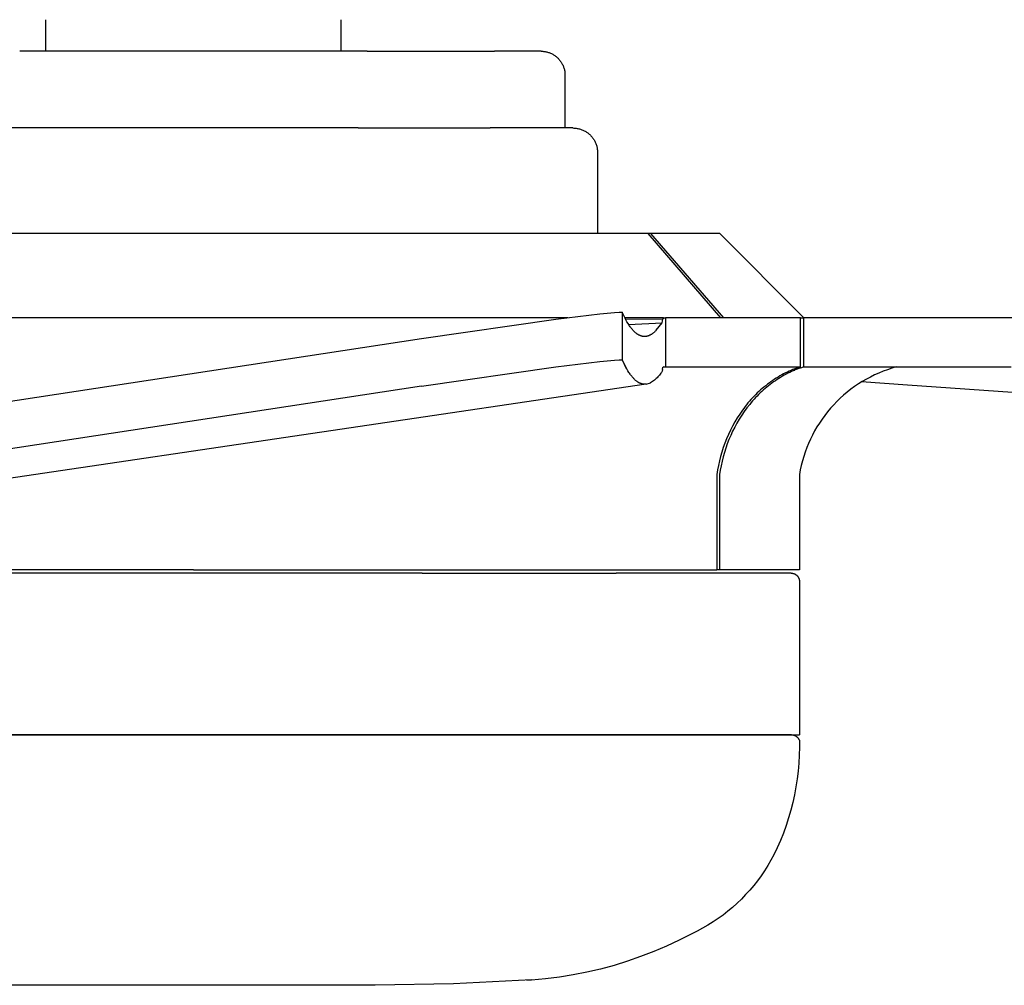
# Model space of a CAD drawing. Header units: millimetres. Extents: x -4170 to -1673, y 3725 to 5351.
# Tile 4 of 49: x -3611 to -3489, y 3725 to 3845. Entities that reach past the tile are written whole.
import ezdxf

# ---------------------------------------------------------------- set-up
doc = ezdxf.new("R2010")
doc.units = ezdxf.units.MM
doc.layers.add('Make2D$Visible$Curvas', color=7, linetype='Continuous')

msp = doc.modelspace()

# ---------------------------------------------------------------- linework, layer by layer
at = {"layer": 'Make2D$Visible$Curvas', "color": 250, "lineweight": -3, "true_color": 0x111111}
for p, q in [((-3607.81, 3840.84), (-3607.81, 3844.74)), ((-3607.81, 3844.74), (-3607.81, 3844.74)), ((-3571.3, 3844.74), (-3571.3, 3840.84)), ((-3589.55, 3840.84), (-3611.06, 3840.84)), ((-3568.04, 3840.84), (-3589.55, 3840.84)), ((-3589.55, 3840.83), (-3589.55, 3840.84)), ((-3568.04, 3840.84), (-3552.29, 3840.84)), ((-3546.53, 3840.84), (-3552.29, 3840.84)), ((-3546.53, 3840.84), (-3546.43, 3840.83)), ((-3546.43, 3840.83), (-3546.33, 3840.83)), ((-3546.33, 3840.83), (-3546.23, 3840.82)), ((-3546.23, 3840.82), (-3546.13, 3840.81)), ((-3546.13, 3840.81), (-3546.03, 3840.79)), ((-3546.03, 3840.79), (-3545.93, 3840.77)), ((-3545.93, 3840.77), (-3545.83, 3840.75)), ((-3545.83, 3840.75), (-3545.73, 3840.73)), ((-3545.73, 3840.73), (-3545.63, 3840.7)), ((-3545.63, 3840.7), (-3545.54, 3840.67)), ((-3545.54, 3840.67), (-3545.44, 3840.63)), ((-3545.44, 3840.63), (-3545.35, 3840.59)), ((-3545.35, 3840.59), (-3545.26, 3840.55)), ((-3545.26, 3840.55), (-3545.17, 3840.5)), ((-3545.17, 3840.5), (-3545.08, 3840.46)), ((-3545.08, 3840.46), (-3544.99, 3840.41)), ((-3544.99, 3840.41), (-3544.9, 3840.35)), ((-3544.9, 3840.35), (-3544.82, 3840.29)), ((-3544.82, 3840.29), (-3544.74, 3840.23)), ((-3544.74, 3840.23), (-3544.66, 3840.17)), ((-3544.66, 3840.17), (-3544.58, 3840.11)), ((-3544.58, 3840.11), (-3544.51, 3840.04)), ((-3544.51, 3840.04), (-3544.43, 3839.97)), ((-3544.43, 3839.97), (-3544.36, 3839.9)), ((-3544.36, 3839.9), (-3544.3, 3839.82)), ((-3544.3, 3839.82), (-3544.23, 3839.74)), ((-3544.23, 3839.74), (-3544.17, 3839.66)), ((-3544.17, 3839.66), (-3544.11, 3839.58)), ((-3544.11, 3839.58), (-3544.05, 3839.5)), ((-3544.05, 3839.5), (-3544, 3839.41)), ((-3544, 3839.41), (-3543.95, 3839.33)), ((-3543.95, 3839.33), (-3543.9, 3839.24)), ((-3543.9, 3839.24), (-3543.85, 3839.15)), ((-3543.85, 3839.15), (-3543.81, 3839.05)), ((-3543.81, 3839.05), (-3543.77, 3838.96)), ((-3543.77, 3838.96), (-3543.74, 3838.87)), ((-3543.74, 3838.87), (-3543.7, 3838.77)), ((-3543.7, 3838.77), (-3543.68, 3838.67)), ((-3543.68, 3838.67), (-3543.65, 3838.57)), ((-3543.65, 3838.57), (-3543.63, 3838.48)), ((-3543.63, 3838.48), (-3543.61, 3838.38)), ((-3543.61, 3838.38), (-3543.59, 3838.28)), ((-3543.59, 3838.28), (-3543.58, 3838.18)), ((-3543.58, 3838.18), (-3543.57, 3838.08)), ((-3543.57, 3838.08), (-3543.57, 3837.97)), ((-3543.57, 3837.97), (-3543.57, 3837.87)), ((-3543.57, 3837.87), (-3543.57, 3831.34)), ((-3609.93, 3831.34), (-3626.27, 3831.34)), ((-3589.55, 3831.34), (-3609.93, 3831.34)), ((-3569.17, 3831.34), (-3589.55, 3831.34)), ((-3589.55, 3831.33), (-3589.55, 3831.33)), ((-3569.17, 3831.34), (-3552.83, 3831.34)), ((-3542.59, 3831.34), (-3552.83, 3831.34)), ((-3542.59, 3831.34), (-3542.48, 3831.33)), ((-3542.48, 3831.33), (-3542.38, 3831.33)), ((-3542.38, 3831.33), (-3542.27, 3831.32)), ((-3542.27, 3831.32), (-3542.17, 3831.31)), ((-3542.17, 3831.31), (-3542.07, 3831.29)), ((-3542.07, 3831.29), (-3541.97, 3831.27)), ((-3541.97, 3831.27), (-3541.86, 3831.25)), ((-3541.86, 3831.25), (-3541.76, 3831.22)), ((-3541.76, 3831.22), (-3541.66, 3831.19)), ((-3541.66, 3831.19), (-3541.57, 3831.16)), ((-3541.57, 3831.16), (-3541.47, 3831.12)), ((-3541.47, 3831.12), (-3541.37, 3831.08)), ((-3541.37, 3831.08), (-3541.28, 3831.04)), ((-3541.28, 3831.04), (-3541.18, 3831)), ((-3541.18, 3831), (-3541.09, 3830.95)), ((-3541.09, 3830.95), (-3541, 3830.89)), ((-3541, 3830.89), (-3540.91, 3830.84)), ((-3540.91, 3830.84), (-3540.83, 3830.78)), ((-3540.83, 3830.78), (-3540.74, 3830.72)), ((-3540.74, 3830.72), (-3540.66, 3830.65)), ((-3540.66, 3830.65), (-3540.58, 3830.59)), ((-3540.58, 3830.59), (-3540.51, 3830.52)), ((-3540.51, 3830.52), (-3540.43, 3830.44)), ((-3540.43, 3830.44), (-3540.36, 3830.37)), ((-3540.36, 3830.37), (-3540.29, 3830.29)), ((-3540.29, 3830.29), (-3540.22, 3830.21)), ((-3540.22, 3830.21), (-3540.16, 3830.13)), ((-3540.16, 3830.13), (-3540.1, 3830.05)), ((-3540.1, 3830.05), (-3540.04, 3829.96)), ((-3540.04, 3829.96), (-3539.98, 3829.87)), ((-3539.98, 3829.87), (-3539.93, 3829.78)), ((-3539.93, 3829.78), (-3539.88, 3829.69)), ((-3539.88, 3829.69), (-3539.83, 3829.6)), ((-3539.83, 3829.6), (-3539.79, 3829.5)), ((-3539.79, 3829.5), (-3539.75, 3829.41)), ((-3539.75, 3829.41), (-3539.72, 3829.31)), ((-3539.72, 3829.31), (-3539.68, 3829.21)), ((-3539.68, 3829.21), (-3539.65, 3829.11)), ((-3539.65, 3829.11), (-3539.63, 3829.01)), ((-3539.63, 3829.01), (-3539.6, 3828.91)), ((-3539.6, 3828.91), (-3539.58, 3828.81)), ((-3539.58, 3828.81), (-3539.57, 3828.71)), ((-3539.57, 3828.71), (-3539.56, 3828.6)), ((-3539.56, 3828.6), (-3539.55, 3828.5)), ((-3539.55, 3828.5), (-3539.54, 3828.39)), ((-3539.54, 3828.39), (-3539.54, 3828.29)), ((-3539.54, 3828.29), (-3539.54, 3818.27)), ((-3589.55, 3776.24), (-3617.87, 3776.24)), ((-3589.55, 3776.24), (-3589.55, 3776.24)), ((-3561.24, 3776.24), (-3589.55, 3776.24)), ((-3561.24, 3776.24), (-3537.24, 3776.24)), ((-3515.56, 3776.24), (-3537.24, 3776.24)), ((-3515.56, 3776.24), (-3515.53, 3776.24)), ((-3515.53, 3776.24), (-3515.5, 3776.24)), ((-3515.5, 3776.24), (-3515.46, 3776.24)), ((-3515.46, 3776.24), (-3515.43, 3776.24)), ((-3515.43, 3776.24), (-3515.39, 3776.23)), ((-3515.39, 3776.23), (-3515.36, 3776.22)), ((-3515.36, 3776.22), (-3515.33, 3776.22)), ((-3515.33, 3776.22), (-3515.29, 3776.21)), ((-3515.29, 3776.21), (-3515.26, 3776.2)), ((-3515.26, 3776.2), (-3515.23, 3776.19)), ((-3515.23, 3776.19), (-3515.19, 3776.17)), ((-3515.19, 3776.17), (-3515.16, 3776.16)), ((-3515.16, 3776.16), (-3515.13, 3776.15)), ((-3515.13, 3776.15), (-3515.1, 3776.13)), ((-3515.1, 3776.13), (-3515.07, 3776.12)), ((-3515.07, 3776.12), (-3515.04, 3776.1)), ((-3515.04, 3776.1), (-3515.01, 3776.08)), ((-3515.01, 3776.08), (-3514.98, 3776.06)), ((-3514.98, 3776.06), (-3514.95, 3776.04)), ((-3514.95, 3776.04), (-3514.93, 3776.02)), ((-3514.93, 3776.02), (-3514.9, 3776)), ((-3514.9, 3776), (-3514.87, 3775.97)), ((-3514.87, 3775.97), (-3514.85, 3775.95)), ((-3514.85, 3775.95), (-3514.83, 3775.92)), ((-3514.83, 3775.92), (-3514.8, 3775.9)), ((-3514.8, 3775.9), (-3514.78, 3775.87)), ((-3514.78, 3775.87), (-3514.76, 3775.84)), ((-3514.76, 3775.84), (-3514.74, 3775.82)), ((-3514.74, 3775.82), (-3514.72, 3775.79)), ((-3514.72, 3775.79), (-3514.7, 3775.76)), ((-3514.7, 3775.76), (-3514.68, 3775.73)), ((-3514.68, 3775.73), (-3514.67, 3775.7)), ((-3514.67, 3775.7), (-3514.65, 3775.67)), ((-3514.65, 3775.67), (-3514.64, 3775.64)), ((-3514.64, 3775.64), (-3514.62, 3775.6)), ((-3514.62, 3775.6), (-3514.61, 3775.57)), ((-3514.61, 3775.57), (-3514.6, 3775.54)), ((-3514.6, 3775.54), (-3514.59, 3775.51)), ((-3514.59, 3775.51), (-3514.58, 3775.47)), ((-3514.58, 3775.47), (-3514.57, 3775.44)), ((-3514.57, 3775.44), (-3514.57, 3775.41)), ((-3514.57, 3775.41), (-3514.56, 3775.37)), ((-3514.56, 3775.37), (-3514.56, 3775.34)), ((-3514.56, 3775.34), (-3514.56, 3775.3)), ((-3514.56, 3775.3), (-3514.55, 3775.27)), ((-3514.55, 3775.27), (-3514.55, 3775.23)), ((-3514.55, 3775.23), (-3514.55, 3775.23)), ((-3514.55, 3775.23), (-3514.55, 3756.24)), ((-3589.55, 3756.24), (-3664.55, 3756.24)), ((-3589.55, 3756.24), (-3663.55, 3756.24)), ((-3663.55, 3756.24), (-3589.55, 3756.24)), ((-3589.55, 3756.24), (-3515.55, 3756.24)), ((-3515.55, 3756.24), (-3589.55, 3756.24)), ((-3589.55, 3756.24), (-3514.55, 3756.24)), ((-3515.55, 3756.24), (-3515.55, 3756.24)), ((-3515.55, 3756.24), (-3515.55, 3756.24))]:
    msp.add_line(p, q, dxfattribs=at)
at = {"layer": 'Make2D$Visible$Curvas', "color": 29, "lineweight": -3, "true_color": 0x4d342b}
for p, q in [((-3533.28, 3818.27), (-3645.83, 3818.27)), ((-3532.99, 3818.27), (-3533.28, 3818.27)), ((-3524.29, 3807.86), (-3533.28, 3818.27)), ((-3532.99, 3818.27), (-3523.96, 3807.86)), ((-3524.4, 3818.27), (-3532.99, 3818.27)), ((-3524.4, 3818.27), (-3514, 3807.86)), ((-3539.24, 3808.34), (-3537.45, 3808.51)), ((-3537.45, 3808.51), (-3536.87, 3808.55)), ((-3536.87, 3808.55), (-3536.66, 3808.56)), ((-3536.66, 3808.56), (-3536.57, 3808.56)), ((-3536.57, 3808.56), (-3536.53, 3808.56)), ((-3536.53, 3808.56), (-3536.5, 3808.55)), ((-3536.5, 3808.55), (-3536.5, 3802.66)), ((-3536.17, 3807.87), (-3536.5, 3808.55)), ((-3543.22, 3807.86), (-3645.19, 3807.86)), ((-3561.33, 3805.3), (-3544.69, 3807.67)), ((-3545.09, 3807.62), (-3545.09, 3807.62)), ((-3544.69, 3807.67), (-3539.24, 3808.34)), ((-3536.17, 3807.87), (-3536.08, 3807.69)), ((-3536.03, 3807.61), (-3536.17, 3807.86)), ((-3531.38, 3807.86), (-3536.16, 3807.86)), ((-3536.08, 3807.7), (-3531.44, 3807.73)), ((-3535.9, 3807.37), (-3536.03, 3807.61)), ((-3535.77, 3807.15), (-3535.9, 3807.37)), ((-3531.56, 3807.23), (-3531.44, 3807.73)), ((-3531.38, 3807.86), (-3531.44, 3807.73)), ((-3531.38, 3807.86), (-3531.15, 3807.86)), ((-3531.15, 3807.86), (-3531.15, 3801.77)), ((-3514.43, 3807.86), (-3531.15, 3807.86)), ((-3514.43, 3807.86), (-3514.04, 3807.86)), ((-3514.43, 3801.77), (-3514.43, 3807.86)), ((-3514.42, 3807.36), (-3514.43, 3807.36)), ((-3504.72, 3807.86), (-3514.04, 3807.86)), ((-3514.04, 3807.86), (-3514.04, 3801.77)), ((-3487.25, 3807.86), (-3504.72, 3807.86)), ((-3555.77, 3806.13), (-3555.77, 3806.13)), ((-3535.63, 3806.94), (-3535.77, 3807.15)), ((-3535.7, 3807.04), (-3531.56, 3807.23)), ((-3535.57, 3806.84), (-3535.63, 3806.94)), ((-3535.5, 3806.74), (-3535.57, 3806.84)), ((-3535.43, 3806.65), (-3535.5, 3806.74)), ((-3535.37, 3806.56), (-3535.43, 3806.65)), ((-3535.3, 3806.48), (-3535.37, 3806.56)), ((-3535.23, 3806.4), (-3535.3, 3806.48)), ((-3535.16, 3806.32), (-3535.23, 3806.4)), ((-3535.1, 3806.25), (-3535.16, 3806.32)), ((-3535.03, 3806.18), (-3535.1, 3806.25)), ((-3534.96, 3806.11), (-3535.03, 3806.18)), ((-3534.9, 3806.05), (-3534.96, 3806.11)), ((-3534.83, 3805.99), (-3534.9, 3806.05)), ((-3532.55, 3806.04), (-3532.61, 3806)), ((-3532.5, 3806.09), (-3532.55, 3806.04)), ((-3532.44, 3806.14), (-3532.5, 3806.09)), ((-3532.39, 3806.19), (-3532.44, 3806.14)), ((-3532.33, 3806.24), (-3532.39, 3806.19)), ((-3532.28, 3806.3), (-3532.33, 3806.24)), ((-3532.28, 3806.3), (-3531.56, 3807.23)), ((-3624.04, 3795.74), (-3561.33, 3805.3)), ((-3534.76, 3805.94), (-3534.83, 3805.99)), ((-3534.7, 3805.89), (-3534.76, 3805.94)), ((-3534.63, 3805.84), (-3534.7, 3805.89)), ((-3534.6, 3805.82), (-3534.63, 3805.84)), ((-3534.56, 3805.79), (-3534.6, 3805.82)), ((-3534.53, 3805.77), (-3534.56, 3805.79)), ((-3534.5, 3805.75), (-3534.53, 3805.77)), ((-3534.46, 3805.73), (-3534.5, 3805.75)), ((-3534.43, 3805.72), (-3534.46, 3805.73)), ((-3534.4, 3805.7), (-3534.43, 3805.72)), ((-3534.36, 3805.68), (-3534.4, 3805.7)), ((-3534.33, 3805.67), (-3534.36, 3805.68)), ((-3534.3, 3805.65), (-3534.33, 3805.67)), ((-3534.26, 3805.64), (-3534.3, 3805.65)), ((-3534.23, 3805.62), (-3534.26, 3805.64)), ((-3534.2, 3805.61), (-3534.23, 3805.62)), ((-3534.16, 3805.6), (-3534.2, 3805.61)), ((-3534.13, 3805.59), (-3534.16, 3805.6)), ((-3534.1, 3805.58), (-3534.13, 3805.59)), ((-3534.06, 3805.57), (-3534.1, 3805.58)), ((-3534.03, 3805.56), (-3534.06, 3805.57)), ((-3534, 3805.56), (-3534.03, 3805.56)), ((-3533.97, 3805.55), (-3534, 3805.56)), ((-3533.95, 3805.55), (-3533.97, 3805.55)), ((-3533.92, 3805.54), (-3533.95, 3805.55)), ((-3533.89, 3805.54), (-3533.92, 3805.54)), ((-3533.86, 3805.54), (-3533.89, 3805.54)), ((-3533.84, 3805.54), (-3533.86, 3805.54)), ((-3533.81, 3805.53), (-3533.84, 3805.54)), ((-3533.78, 3805.53), (-3533.81, 3805.53)), ((-3533.75, 3805.53), (-3533.78, 3805.53)), ((-3533.73, 3805.53), (-3533.75, 3805.53)), ((-3533.7, 3805.53), (-3533.73, 3805.53)), ((-3533.67, 3805.53), (-3533.7, 3805.53)), ((-3533.65, 3805.53), (-3533.67, 3805.53)), ((-3533.62, 3805.54), (-3533.65, 3805.53)), ((-3533.59, 3805.54), (-3533.62, 3805.54)), ((-3533.56, 3805.54), (-3533.59, 3805.54)), ((-3533.56, 3805.54), (-3533.57, 3805.54)), ((-3533.54, 3805.55), (-3533.56, 3805.54)), ((-3533.51, 3805.55), (-3533.54, 3805.55)), ((-3533.48, 3805.55), (-3533.51, 3805.55)), ((-3533.45, 3805.56), (-3533.48, 3805.55)), ((-3533.43, 3805.57), (-3533.45, 3805.56)), ((-3533.4, 3805.57), (-3533.43, 3805.57)), ((-3533.37, 3805.58), (-3533.4, 3805.57)), ((-3533.35, 3805.59), (-3533.37, 3805.58)), ((-3533.32, 3805.59), (-3533.35, 3805.59)), ((-3533.29, 3805.6), (-3533.32, 3805.59)), ((-3533.26, 3805.61), (-3533.29, 3805.6)), ((-3533.24, 3805.62), (-3533.26, 3805.61)), ((-3533.21, 3805.63), (-3533.24, 3805.62)), ((-3533.15, 3805.66), (-3533.21, 3805.63)), ((-3533.1, 3805.68), (-3533.15, 3805.66)), ((-3533.04, 3805.71), (-3533.1, 3805.68)), ((-3532.99, 3805.73), (-3533.04, 3805.71)), ((-3532.94, 3805.77), (-3532.99, 3805.73)), ((-3532.88, 3805.8), (-3532.94, 3805.77)), ((-3532.83, 3805.83), (-3532.88, 3805.8)), ((-3532.77, 3805.87), (-3532.83, 3805.83)), ((-3532.72, 3805.91), (-3532.77, 3805.87)), ((-3532.66, 3805.95), (-3532.72, 3805.91)), ((-3532.61, 3806), (-3532.66, 3805.95)), ((-3544.69, 3801.77), (-3539.24, 3802.44)), ((-3539.24, 3802.44), (-3537.45, 3802.61)), ((-3537.45, 3802.61), (-3536.87, 3802.65)), ((-3536.87, 3802.65), (-3536.66, 3802.66)), ((-3536.66, 3802.66), (-3536.57, 3802.66)), ((-3536.57, 3802.66), (-3536.53, 3802.66)), ((-3536.53, 3802.66), (-3536.5, 3802.66)), ((-3536.5, 3802.66), (-3536.02, 3801.69)), ((-3561.33, 3799.39), (-3544.69, 3801.77)), ((-3536.06, 3801.76), (-3536.19, 3802.02)), ((-3535.92, 3801.52), (-3536.06, 3801.76)), ((-3535.79, 3801.29), (-3535.92, 3801.52)), ((-3535.65, 3801.08), (-3535.79, 3801.29)), ((-3531.56, 3801.23), (-3531.63, 3801.1)), ((-3531.49, 3801.44), (-3531.56, 3801.23)), ((-3531.49, 3801.44), (-3531.44, 3801.72)), ((-3531.44, 3801.73), (-3531.4, 3801.76)), ((-3531.44, 3801.73), (-3531.44, 3801.72)), ((-3531.35, 3801.77), (-3531.4, 3801.76)), ((-3531.35, 3801.77), (-3531.15, 3801.77)), ((-3531.15, 3801.77), (-3529.52, 3801.77)), ((-3529.52, 3801.77), (-3514.43, 3801.77)), ((-3515.82, 3801.24), (-3516.05, 3801.13)), ((-3515.59, 3801.34), (-3515.82, 3801.24)), ((-3515.53, 3801.19), (-3515.76, 3801.09)), ((-3515.36, 3801.44), (-3515.59, 3801.34)), ((-3515.31, 3801.3), (-3515.53, 3801.19)), ((-3515.12, 3801.53), (-3515.36, 3801.44)), ((-3515.08, 3801.39), (-3515.31, 3801.3)), ((-3515.15, 3801.36), (-3515.14, 3801.36)), ((-3514.89, 3801.61), (-3515.12, 3801.53)), ((-3514.85, 3801.48), (-3515.08, 3801.39)), ((-3514.66, 3801.7), (-3514.89, 3801.61)), ((-3514.62, 3801.57), (-3514.85, 3801.48)), ((-3514.43, 3801.77), (-3514.66, 3801.7)), ((-3514.39, 3801.65), (-3514.62, 3801.57)), ((-3514.39, 3801.65), (-3514.04, 3801.77)), ((-3514.04, 3801.77), (-3504.72, 3801.77)), ((-3504.2, 3801.23), (-3504.73, 3801.01)), ((-3504.72, 3801.77), (-3488.34, 3801.77)), ((-3503.67, 3801.43), (-3504.2, 3801.23)), ((-3503.12, 3801.61), (-3503.67, 3801.43)), ((-3502.57, 3801.77), (-3503.12, 3801.61)), ((-3535.58, 3800.98), (-3535.65, 3801.08)), ((-3535.52, 3800.88), (-3535.58, 3800.98)), ((-3535.45, 3800.79), (-3535.52, 3800.88)), ((-3535.38, 3800.7), (-3535.45, 3800.79)), ((-3535.31, 3800.61), (-3535.38, 3800.7)), ((-3535.25, 3800.53), (-3535.31, 3800.61)), ((-3535.18, 3800.45), (-3535.25, 3800.53)), ((-3535.11, 3800.38), (-3535.18, 3800.45)), ((-3535.04, 3800.3), (-3535.11, 3800.38)), ((-3534.97, 3800.24), (-3535.04, 3800.3)), ((-3534.91, 3800.17), (-3534.97, 3800.24)), ((-3534.84, 3800.11), (-3534.91, 3800.17)), ((-3534.77, 3800.05), (-3534.84, 3800.11)), ((-3534.7, 3800), (-3534.77, 3800.05)), ((-3534.64, 3799.95), (-3534.7, 3800)), ((-3534.6, 3799.93), (-3534.64, 3799.95)), ((-3534.57, 3799.9), (-3534.6, 3799.93)), ((-3532.74, 3799.96), (-3532.86, 3799.88)), ((-3532.62, 3800.04), (-3532.74, 3799.96)), ((-3532.51, 3800.13), (-3532.62, 3800.04)), ((-3532.39, 3800.23), (-3532.51, 3800.13)), ((-3532.29, 3800.32), (-3532.39, 3800.23)), ((-3532.18, 3800.43), (-3532.29, 3800.32)), ((-3532.08, 3800.53), (-3532.18, 3800.43)), ((-3531.98, 3800.64), (-3532.08, 3800.53)), ((-3531.89, 3800.75), (-3531.98, 3800.64)), ((-3531.8, 3800.86), (-3531.89, 3800.75)), ((-3531.71, 3800.98), (-3531.8, 3800.86)), ((-3531.63, 3801.1), (-3531.71, 3800.98)), ((-3518.08, 3799.94), (-3518.3, 3799.78)), ((-3517.86, 3800.09), (-3518.08, 3799.94)), ((-3517.64, 3800.24), (-3517.86, 3800.09)), ((-3517.53, 3800.06), (-3517.75, 3799.91)), ((-3517.42, 3800.38), (-3517.64, 3800.24)), ((-3517.32, 3800.21), (-3517.53, 3800.06)), ((-3517.19, 3800.52), (-3517.42, 3800.38)), ((-3517.1, 3800.35), (-3517.32, 3800.21)), ((-3516.97, 3800.65), (-3517.19, 3800.52)), ((-3516.88, 3800.48), (-3517.1, 3800.35)), ((-3516.74, 3800.78), (-3516.97, 3800.65)), ((-3516.66, 3800.61), (-3516.88, 3800.48)), ((-3516.51, 3800.9), (-3516.74, 3800.78)), ((-3516.43, 3800.74), (-3516.66, 3800.61)), ((-3516.28, 3801.02), (-3516.51, 3800.9)), ((-3516.21, 3800.86), (-3516.43, 3800.74)), ((-3516.05, 3801.13), (-3516.28, 3801.02)), ((-3515.98, 3800.98), (-3516.21, 3800.86)), ((-3515.76, 3801.09), (-3515.98, 3800.98)), ((-3506.77, 3799.96), (-3507.25, 3799.66)), ((-3506.27, 3800.25), (-3506.77, 3799.96)), ((-3505.77, 3800.52), (-3506.27, 3800.25)), ((-3505.26, 3800.78), (-3505.77, 3800.52)), ((-3504.73, 3801.01), (-3505.26, 3800.78)), ((-3533.53, 3799.63), (-3649.07, 3782.55)), ((-3561.33, 3799.39), (-3624.04, 3789.83)), ((-3534.53, 3799.88), (-3534.57, 3799.9)), ((-3534.5, 3799.86), (-3534.53, 3799.88)), ((-3534.47, 3799.84), (-3534.5, 3799.86)), ((-3534.43, 3799.82), (-3534.47, 3799.84)), ((-3534.4, 3799.8), (-3534.43, 3799.82)), ((-3534.37, 3799.79), (-3534.4, 3799.8)), ((-3534.33, 3799.77), (-3534.37, 3799.79)), ((-3534.3, 3799.75), (-3534.33, 3799.77)), ((-3534.26, 3799.74), (-3534.3, 3799.75)), ((-3534.23, 3799.73), (-3534.26, 3799.74)), ((-3534.2, 3799.71), (-3534.23, 3799.73)), ((-3534.16, 3799.7), (-3534.2, 3799.71)), ((-3534.13, 3799.69), (-3534.16, 3799.7)), ((-3534.09, 3799.68), (-3534.13, 3799.69)), ((-3534.06, 3799.67), (-3534.09, 3799.68)), ((-3534.03, 3799.66), (-3534.06, 3799.67)), ((-3533.99, 3799.65), (-3534.03, 3799.66)), ((-3533.96, 3799.65), (-3533.99, 3799.65)), ((-3533.93, 3799.64), (-3533.96, 3799.65)), ((-3533.9, 3799.63), (-3533.93, 3799.64)), ((-3533.87, 3799.63), (-3533.9, 3799.63)), ((-3533.84, 3799.63), (-3533.87, 3799.63)), ((-3533.8, 3799.62), (-3533.84, 3799.63)), ((-3533.77, 3799.62), (-3533.8, 3799.62)), ((-3533.74, 3799.62), (-3533.77, 3799.62)), ((-3533.71, 3799.62), (-3533.74, 3799.62)), ((-3533.68, 3799.62), (-3533.71, 3799.62)), ((-3533.64, 3799.62), (-3533.68, 3799.62)), ((-3533.61, 3799.62), (-3533.64, 3799.62)), ((-3533.58, 3799.62), (-3533.61, 3799.62)), ((-3533.55, 3799.63), (-3533.58, 3799.62)), ((-3533.52, 3799.63), (-3533.55, 3799.63)), ((-3533.52, 3799.63), (-3532.98, 3799.8)), ((-3532.86, 3799.88), (-3532.98, 3799.8)), ((-3519.56, 3798.74), (-3519.77, 3798.55)), ((-3519.36, 3798.92), (-3519.56, 3798.74)), ((-3519.2, 3798.74), (-3519.4, 3798.55)), ((-3519.15, 3799.1), (-3519.36, 3798.92)), ((-3519, 3798.92), (-3519.2, 3798.74)), ((-3518.94, 3799.28), (-3519.15, 3799.1)), ((-3518.8, 3799.09), (-3519, 3798.92)), ((-3518.73, 3799.45), (-3518.94, 3799.28)), ((-3518.59, 3799.27), (-3518.8, 3799.09)), ((-3518.52, 3799.62), (-3518.73, 3799.45)), ((-3518.38, 3799.44), (-3518.59, 3799.27)), ((-3518.3, 3799.78), (-3518.52, 3799.62)), ((-3518.17, 3799.6), (-3518.38, 3799.44)), ((-3517.96, 3799.76), (-3518.17, 3799.6)), ((-3517.75, 3799.91), (-3517.96, 3799.76)), ((-3508.19, 3799), (-3508.64, 3798.64)), ((-3507.73, 3799.34), (-3508.19, 3799)), ((-3507.25, 3799.66), (-3507.73, 3799.34)), ((-3501.17, 3799.52), (-3506.85, 3799.91)), ((-3468.27, 3797.24), (-3501.17, 3799.52)), ((-3520.73, 3797.53), (-3520.92, 3797.31)), ((-3520.55, 3797.74), (-3520.73, 3797.53)), ((-3520.36, 3797.95), (-3520.55, 3797.74)), ((-3520.35, 3797.56), (-3520.53, 3797.35)), ((-3520.16, 3798.15), (-3520.36, 3797.95)), ((-3520.17, 3797.77), (-3520.35, 3797.56)), ((-3519.98, 3797.97), (-3520.17, 3797.77)), ((-3519.97, 3798.35), (-3520.16, 3798.15)), ((-3519.79, 3798.17), (-3519.98, 3797.97)), ((-3519.77, 3798.55), (-3519.97, 3798.35)), ((-3519.6, 3798.36), (-3519.79, 3798.17)), ((-3519.4, 3798.55), (-3519.6, 3798.36)), ((-3509.91, 3797.49), (-3510.31, 3797.08)), ((-3509.5, 3797.89), (-3509.91, 3797.49)), ((-3509.08, 3798.27), (-3509.5, 3797.89)), ((-3508.64, 3798.64), (-3509.08, 3798.27)), ((-3521.62, 3796.41), (-3521.78, 3796.18)), ((-3521.45, 3796.64), (-3521.62, 3796.41)), ((-3521.27, 3796.87), (-3521.45, 3796.64)), ((-3521.06, 3796.7), (-3521.39, 3796.24)), ((-3521.1, 3797.09), (-3521.27, 3796.87)), ((-3520.92, 3797.31), (-3521.1, 3797.09)), ((-3520.71, 3797.13), (-3521.06, 3796.7)), ((-3520.53, 3797.35), (-3520.71, 3797.13)), ((-3510.69, 3796.65), (-3511.06, 3796.22)), ((-3510.31, 3797.08), (-3510.69, 3796.65)), ((-3522.26, 3795.45), (-3522.56, 3794.96)), ((-3522.01, 3795.3), (-3522.29, 3794.81)), ((-3521.95, 3795.94), (-3522.26, 3795.45)), ((-3521.7, 3795.78), (-3522.01, 3795.3)), ((-3521.78, 3796.18), (-3521.95, 3795.94)), ((-3521.39, 3796.24), (-3521.7, 3795.78)), ((-3511.75, 3795.3), (-3512.07, 3794.83)), ((-3511.42, 3795.76), (-3511.75, 3795.3)), ((-3511.06, 3796.22), (-3511.42, 3795.76)), ((-3523.1, 3793.93), (-3523.35, 3793.4)), ((-3522.84, 3794.45), (-3523.1, 3793.93)), ((-3522.56, 3794.96), (-3522.84, 3794.45)), ((-3522.56, 3794.31), (-3522.82, 3793.81)), ((-3522.29, 3794.81), (-3522.56, 3794.31)), ((-3512.67, 3793.85), (-3512.94, 3793.34)), ((-3512.38, 3794.34), (-3512.67, 3793.85)), ((-3512.07, 3794.83), (-3512.38, 3794.34)), ((-3523.58, 3792.87), (-3523.79, 3792.33)), ((-3523.35, 3793.4), (-3523.58, 3792.87)), ((-3523.28, 3792.77), (-3523.48, 3792.24)), ((-3523.06, 3793.29), (-3523.28, 3792.77)), ((-3522.82, 3793.81), (-3523.06, 3793.29)), ((-3513.19, 3792.83), (-3513.43, 3792.31)), ((-3512.94, 3793.34), (-3513.19, 3792.83)), ((-3523.98, 3791.79), (-3524.16, 3791.24)), ((-3523.79, 3792.33), (-3523.98, 3791.79)), ((-3523.67, 3791.71), (-3523.84, 3791.17)), ((-3523.48, 3792.24), (-3523.67, 3791.71)), ((-3513.64, 3791.78), (-3513.84, 3791.24)), ((-3513.43, 3792.31), (-3513.64, 3791.78)), ((-3524.32, 3790.68), (-3524.46, 3790.13)), ((-3524.16, 3791.24), (-3524.32, 3790.68)), ((-3523.99, 3790.63), (-3524.13, 3790.09)), ((-3523.84, 3791.17), (-3523.99, 3790.63)), ((-3514.02, 3790.7), (-3514.18, 3790.15)), ((-3513.84, 3791.24), (-3514.02, 3790.7)), ((-3524.68, 3789.02), (-3524.77, 3788.47)), ((-3524.58, 3789.58), (-3524.68, 3789.02)), ((-3524.46, 3790.13), (-3524.58, 3789.58)), ((-3524.35, 3789.01), (-3524.44, 3788.47)), ((-3524.25, 3789.55), (-3524.35, 3789.01)), ((-3524.13, 3790.09), (-3524.25, 3789.55)), ((-3514.45, 3789.03), (-3514.55, 3788.47)), ((-3514.33, 3789.59), (-3514.45, 3789.03)), ((-3514.18, 3790.15), (-3514.33, 3789.59)), ((-3524.77, 3788.47), (-3524.77, 3776.67)), ((-3524.44, 3788.47), (-3524.44, 3776.67)), ((-3514.55, 3788.47), (-3514.55, 3776.67)), ((-3514.55, 3788.47), (-3514.55, 3788.47)), ((-3589.55, 3776.67), (-3654.34, 3776.67)), ((-3589.55, 3776.67), (-3524.77, 3776.67)), ((-3524.44, 3776.67), (-3524.77, 3776.67)), ((-3514.55, 3776.67), (-3524.44, 3776.67))]:
    msp.add_line(p, q, dxfattribs=at)
at = {"layer": 'Make2D$Visible$Curvas', "color": 7, "lineweight": -3, "true_color": 0xffffff}
for p, q in [((-3515.55, 3756.24), (-3515.52, 3756.24)), ((-3515.52, 3756.24), (-3515.48, 3756.24)), ((-3515.48, 3756.24), (-3515.44, 3756.24)), ((-3515.44, 3756.24), (-3515.41, 3756.23)), ((-3515.41, 3756.23), (-3515.37, 3756.23)), ((-3515.37, 3756.23), (-3515.34, 3756.22)), ((-3515.34, 3756.22), (-3515.3, 3756.21)), ((-3515.3, 3756.21), (-3515.26, 3756.2)), ((-3515.26, 3756.2), (-3515.23, 3756.19)), ((-3515.23, 3756.19), (-3515.19, 3756.18)), ((-3515.19, 3756.18), (-3515.16, 3756.17)), ((-3515.16, 3756.17), (-3515.13, 3756.15)), ((-3515.13, 3756.15), (-3515.09, 3756.14)), ((-3515.09, 3756.14), (-3515.06, 3756.12)), ((-3515.06, 3756.12), (-3515.03, 3756.11)), ((-3515.03, 3756.11), (-3515, 3756.09)), ((-3515, 3756.09), (-3514.97, 3756.07)), ((-3514.97, 3756.07), (-3514.94, 3756.05)), ((-3514.94, 3756.05), (-3514.91, 3756.02)), ((-3514.91, 3756.02), (-3514.88, 3756)), ((-3514.88, 3756), (-3514.85, 3755.98)), ((-3514.85, 3755.98), (-3514.82, 3755.95)), ((-3514.82, 3755.95), (-3514.8, 3755.93)), ((-3514.8, 3755.93), (-3514.77, 3755.9)), ((-3514.77, 3755.9), (-3514.75, 3755.87)), ((-3514.75, 3755.87), (-3514.72, 3755.84)), ((-3514.72, 3755.84), (-3514.7, 3755.82)), ((-3514.7, 3755.82), (-3514.68, 3755.79)), ((-3514.68, 3755.79), (-3514.66, 3755.76)), ((-3514.66, 3755.76), (-3514.64, 3755.72)), ((-3514.64, 3755.72), (-3514.62, 3755.69)), ((-3514.62, 3755.69), (-3514.61, 3755.66)), ((-3514.61, 3755.66), (-3514.59, 3755.63)), ((-3514.59, 3755.63), (-3514.58, 3755.59)), ((-3514.58, 3755.59), (-3514.56, 3755.56)), ((-3514.56, 3755.56), (-3514.56, 3755.56)), ((-3514.56, 3755.56), (-3514.56, 3754.72)), ((-3514.58, 3753.73), (-3514.63, 3752.74)), ((-3514.56, 3754.72), (-3514.58, 3753.73)), ((-3514.56, 3754.72), (-3514.56, 3754.72)), ((-3514.63, 3752.74), (-3514.71, 3751.76)), ((-3514.71, 3751.76), (-3514.83, 3750.78)), ((-3514.83, 3750.78), (-3514.98, 3749.8)), ((-3515.16, 3748.83), (-3515.37, 3747.86)), ((-3514.98, 3749.8), (-3515.16, 3748.83)), ((-3515.37, 3747.86), (-3515.61, 3746.9)), ((-3515.61, 3746.9), (-3515.89, 3745.95)), ((-3515.89, 3745.95), (-3516.2, 3745.02)), ((-3516.54, 3744.09), (-3516.91, 3743.17)), ((-3516.2, 3745.02), (-3516.54, 3744.09)), ((-3516.91, 3743.17), (-3517.31, 3742.27)), ((-3517.31, 3742.27), (-3517.74, 3741.38)), ((-3518.1, 3740.71), (-3518.48, 3740.06)), ((-3517.74, 3741.38), (-3518.1, 3740.71)), ((-3518.88, 3739.42), (-3519.3, 3738.8)), ((-3518.48, 3740.06), (-3518.88, 3739.42)), ((-3519.75, 3738.19), (-3520.21, 3737.59)), ((-3519.3, 3738.8), (-3519.75, 3738.19)), ((-3520.7, 3737.02), (-3521.21, 3736.46)), ((-3520.21, 3737.59), (-3520.7, 3737.02)), ((-3522.28, 3735.39), (-3522.84, 3734.89)), ((-3521.73, 3735.92), (-3522.28, 3735.39)), ((-3521.21, 3736.46), (-3521.73, 3735.92)), ((-3523.42, 3734.41), (-3524.01, 3733.94)), ((-3522.84, 3734.89), (-3523.42, 3734.41)), ((-3525.25, 3733.08), (-3525.89, 3732.68)), ((-3524.62, 3733.5), (-3525.25, 3733.08)), ((-3524.01, 3733.94), (-3524.62, 3733.5)), ((-3527.21, 3731.95), (-3527.89, 3731.62)), ((-3526.54, 3732.3), (-3527.21, 3731.95)), ((-3525.89, 3732.68), (-3526.54, 3732.3)), ((-3529.43, 3730.83), (-3531, 3730.09)), ((-3527.89, 3731.62), (-3529.43, 3730.83)), ((-3532.59, 3729.41), (-3534.21, 3728.79)), ((-3531, 3730.09), (-3532.59, 3729.41)), ((-3535.84, 3728.22), (-3537.5, 3727.71)), ((-3534.21, 3728.79), (-3535.84, 3728.22)), ((-3540.85, 3726.86), (-3542.55, 3726.52)), ((-3539.17, 3727.26), (-3540.85, 3726.86)), ((-3537.5, 3727.71), (-3539.17, 3727.26)), ((-3547.71, 3725.91), (-3557.37, 3725.41)), ((-3547.7, 3725.87), (-3548.32, 3725.87)), ((-3545.98, 3726.03), (-3547.7, 3725.87)), ((-3544.26, 3726.25), (-3545.98, 3726.03)), ((-3542.55, 3726.52), (-3544.26, 3726.25)), ((-3607.22, 3725.24), (-3612.05, 3725.24)), ((-3603.19, 3725.24), (-3607.22, 3725.24)), ((-3603.07, 3725.24), (-3603.19, 3725.24)), ((-3589.55, 3725.24), (-3603.07, 3725.24)), ((-3589.55, 3725.24), (-3589.55, 3725.24)), ((-3567.05, 3725.24), (-3589.55, 3725.24)), ((-3557.37, 3725.41), (-3567.05, 3725.24))]:
    msp.add_line(p, q, dxfattribs=at)

doc.saveas('drawing.dxf')
